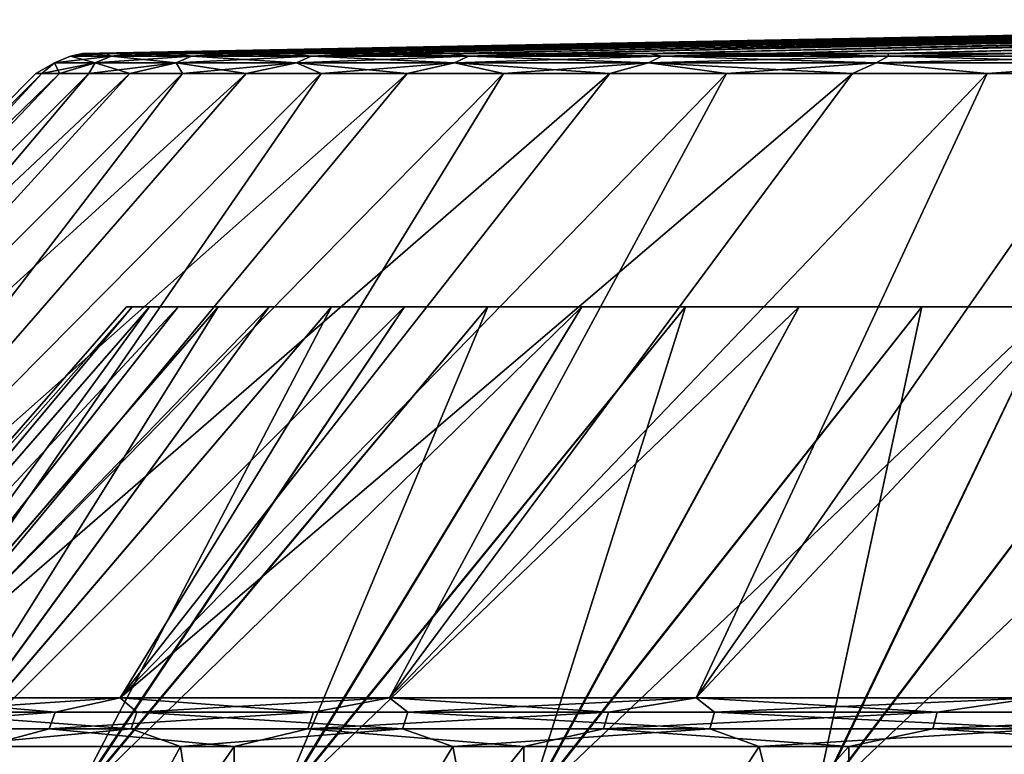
# Model space of a CAD drawing. Header units: millimetres. Extents: x -139 to 106, y -8 to 139.
# Tile 222 of 256: x -36.31 to -32.01, y 136.1 to 139.31. Entities that reach past the tile are written whole.
import ezdxf

# ---------------------------------------------------------------- set-up
doc = ezdxf.new("R2010")
doc.units = ezdxf.units.MM
doc.header["$LTSCALE"] = 53.842063
for name, color, linetype in [('304', 7, 'CONTINUOUS'), ('305', 7, 'CONTINUOUS'), ('306', 7, 'CONTINUOUS'), ('309', 7, 'CONTINUOUS'), ('310', 7, 'CONTINUOUS'), ('322', 7, 'CONTINUOUS'), ('324', 7, 'CONTINUOUS'), ('443', 7, 'CONTINUOUS')]:
    doc.layers.add(name, color=color, linetype=linetype)

msp = doc.modelspace()

# ---------------------------------------------------------------- linework, layer by layer
at = {"layer": '304', "color": 8, "linetype": 'CONTINUOUS'}
for points in [[(-35.3699, 134.5629, -10.9234), (-36.4667, 134.5629, -9.3057), (-35.3699, 136.1386, -10.9234), (-35.3699, 134.5629, -10.9234)], [(-35.3699, 136.1386, -10.9234), (-36.4667, 134.5629, -9.3057), (-36.4667, 136.1386, -9.3057), (-35.3699, 136.1386, -10.9234)], [(-34.1047, 134.5629, -12.413), (-35.3699, 134.5629, -10.9234), (-34.1047, 136.1386, -12.413), (-34.1047, 134.5629, -12.413)], [(-34.1047, 136.1386, -12.413), (-35.3699, 134.5629, -10.9234), (-35.3699, 136.1386, -10.9234), (-34.1047, 136.1386, -12.413)], [(-32.6858, 134.5629, -13.757), (-34.1047, 134.5629, -12.413), (-32.6858, 136.1386, -13.757), (-32.6858, 134.5629, -13.757)], [(-32.6858, 136.1386, -13.757), (-34.1047, 134.5629, -12.413), (-34.1047, 136.1386, -12.413), (-32.6858, 136.1386, -13.757)], [(-31.1299, 134.5629, -14.9398), (-32.6858, 134.5629, -13.757), (-31.1299, 136.1386, -14.9398), (-31.1299, 134.5629, -14.9398)], [(-31.1299, 136.1386, -14.9398), (-32.6858, 134.5629, -13.757), (-32.6858, 136.1386, -13.757), (-31.1299, 136.1386, -14.9398)]]:
    msp.add_3dface(points, dxfattribs=at)
at = {"layer": '305', "color": 8, "linetype": 'CONTINUOUS'}
for points in [[(-36.6322, 136.1386, 9.025), (-36.4667, 134.5629, 9.3058), (-35.6032, 136.1386, 10.6095), (-36.6322, 136.1386, 9.025)], [(-36.4667, 134.5629, 9.3058), (-35.3699, 134.5629, 10.9234), (-35.6032, 136.1386, 10.6095), (-36.4667, 134.5629, 9.3058)], [(-35.6032, 136.1386, 10.6095), (-35.3699, 134.5629, 10.9234), (-34.4142, 136.1386, 12.0778), (-35.6032, 136.1386, 10.6095)], [(-35.3699, 134.5629, 10.9234), (-34.1047, 134.5629, 12.413), (-34.4142, 136.1386, 12.0778), (-35.3699, 134.5629, 10.9234)], [(-34.4142, 136.1386, 12.0778), (-34.1047, 134.5629, 12.413), (-33.0782, 136.1386, 13.4138), (-34.4142, 136.1386, 12.0778)], [(-34.1047, 134.5629, 12.413), (-32.6858, 134.5629, 13.757), (-33.0782, 136.1386, 13.4138), (-34.1047, 134.5629, 12.413)], [(-33.0782, 136.1386, 13.4138), (-32.6858, 134.5629, 13.757), (-31.61, 136.1386, 14.6028), (-33.0782, 136.1386, 13.4138)], [(-32.6858, 134.5629, 13.757), (-31.1299, 134.5629, 14.9398), (-31.61, 136.1386, 14.6028), (-32.6858, 134.5629, 13.757)]]:
    msp.add_3dface(points, dxfattribs=at)
at = {"layer": '306', "color": 8, "linetype": 'CONTINUOUS'}
for points in [[(-37.1052, 136.2887, -8.0615), (-36.8702, 136.3508, -8.4136), (-36.1512, 136.2887, -9.7368), (-37.1052, 136.2887, -8.0615)], [(-36.8702, 136.3508, -8.4136), (-35.8675, 136.3508, -10.0801), (-36.1512, 136.2887, -9.7368), (-36.8702, 136.3508, -8.4136)], [(-35.8675, 136.3508, 10.0801), (-36.8702, 136.3508, 8.4136), (-36.8072, 136.2887, 8.6312), (-35.8675, 136.3508, 10.0801)], [(-35.794, 136.2887, 10.2714), (-35.8675, 136.3508, 10.0801), (-36.8072, 136.2887, 8.6312), (-35.794, 136.2887, 10.2714)], [(-36.1512, 136.2887, -9.7368), (-35.8675, 136.3508, -10.0801), (-35.0236, 136.2887, -11.3006), (-36.1512, 136.2887, -9.7368)], [(-35.8675, 136.3508, -10.0801), (-34.6905, 136.3508, -11.6284), (-35.0236, 136.2887, -11.3006), (-35.8675, 136.3508, -10.0801)], [(-34.6905, 136.3508, 11.6284), (-35.8675, 136.3508, 10.0801), (-35.794, 136.2887, 10.2714), (-34.6905, 136.3508, 11.6284)], [(-34.6113, 136.2887, 11.7939), (-34.6905, 136.3508, 11.6284), (-35.794, 136.2887, 10.2714), (-34.6113, 136.2887, 11.7939)], [(-35.0236, 136.2887, -11.3006), (-34.6905, 136.3508, -11.6284), (-33.7353, 136.2887, -12.7348), (-35.0236, 136.2887, -11.3006)], [(-34.6905, 136.3508, -11.6284), (-33.353, 136.3508, -13.0404), (-33.7353, 136.2887, -12.7348), (-34.6905, 136.3508, -11.6284)], [(-33.353, 136.3508, 13.0404), (-34.6905, 136.3508, 11.6284), (-34.6113, 136.2887, 11.7939), (-33.353, 136.3508, 13.0404)], [(-33.2726, 136.2887, 13.1813), (-33.353, 136.3508, 13.0404), (-34.6113, 136.2887, 11.7939), (-33.2726, 136.2887, 13.1813)], [(-33.7353, 136.2887, -12.7348), (-33.353, 136.3508, -13.0404), (-32.301, 136.2887, -14.0232), (-33.7353, 136.2887, -12.7348)], [(-33.353, 136.3508, -13.0404), (-31.8707, 136.3508, -14.2995), (-32.301, 136.2887, -14.0232), (-33.353, 136.3508, -13.0404)], [(-31.8707, 136.3508, 14.2995), (-33.353, 136.3508, 13.0404), (-33.2726, 136.2887, 13.1813), (-31.8707, 136.3508, 14.2995)], [(-31.7933, 136.2887, 14.4176), (-31.8707, 136.3508, 14.2995), (-33.2726, 136.2887, 13.1813), (-31.7933, 136.2887, 14.4176)], [(-32.301, 136.2887, -14.0232), (-31.8707, 136.3508, -14.2995), (-30.7373, 136.2887, -15.1508), (-32.301, 136.2887, -14.0232)], [(-36.1765, 136.2163, -9.753), (-37.1321, 136.2163, -8.0749), (-36.1512, 136.2887, -9.7368), (-36.1765, 136.2163, -9.753)], [(-37.1321, 136.2163, -8.0749), (-37.1052, 136.2887, -8.0615), (-36.1512, 136.2887, -9.7368), (-37.1321, 136.2163, -8.0749)], [(-36.8336, 136.2163, 8.6455), (-35.8187, 136.2163, 10.2885), (-36.8072, 136.2887, 8.6312), (-36.8336, 136.2163, 8.6455)], [(-35.8187, 136.2163, 10.2885), (-35.794, 136.2887, 10.2714), (-36.8072, 136.2887, 8.6312), (-35.8187, 136.2163, 10.2885)], [(-35.047, 136.2163, -11.3194), (-36.1765, 136.2163, -9.753), (-35.0236, 136.2887, -11.3006), (-35.047, 136.2163, -11.3194)], [(-36.1765, 136.2163, -9.753), (-36.1512, 136.2887, -9.7368), (-35.0236, 136.2887, -11.3006), (-36.1765, 136.2163, -9.753)], [(-35.8187, 136.2163, 10.2885), (-34.634, 136.2163, 11.8135), (-35.794, 136.2887, 10.2714), (-35.8187, 136.2163, 10.2885)], [(-34.634, 136.2163, 11.8135), (-34.6113, 136.2887, 11.7939), (-35.794, 136.2887, 10.2714), (-34.634, 136.2163, 11.8135)], [(-33.7565, 136.2163, -12.756), (-35.047, 136.2163, -11.3194), (-33.7353, 136.2887, -12.7348), (-33.7565, 136.2163, -12.756)], [(-35.047, 136.2163, -11.3194), (-35.0236, 136.2887, -11.3006), (-33.7353, 136.2887, -12.7348), (-35.047, 136.2163, -11.3194)], [(-34.634, 136.2163, 11.8135), (-33.2931, 136.2163, 13.2032), (-34.6113, 136.2887, 11.7939), (-34.634, 136.2163, 11.8135)], [(-33.2931, 136.2163, 13.2032), (-33.2726, 136.2887, 13.1813), (-34.6113, 136.2887, 11.7939), (-33.2931, 136.2163, 13.2032)], [(-32.3198, 136.2163, -14.0465), (-33.7565, 136.2163, -12.756), (-32.301, 136.2887, -14.0232), (-32.3198, 136.2163, -14.0465)], [(-33.7565, 136.2163, -12.756), (-33.7353, 136.2887, -12.7348), (-32.301, 136.2887, -14.0232), (-33.7565, 136.2163, -12.756)], [(-33.2931, 136.2163, 13.2032), (-31.8113, 136.2163, 14.4416), (-33.2726, 136.2887, 13.1813), (-33.2931, 136.2163, 13.2032)], [(-31.8113, 136.2163, 14.4416), (-31.7933, 136.2887, 14.4176), (-33.2726, 136.2887, 13.1813), (-31.8113, 136.2163, 14.4416)], [(-30.7535, 136.2163, -15.176), (-32.3198, 136.2163, -14.0465), (-30.7373, 136.2887, -15.1508), (-30.7535, 136.2163, -15.176)], [(-32.3198, 136.2163, -14.0465), (-32.301, 136.2887, -14.0232), (-30.7373, 136.2887, -15.1508), (-32.3198, 136.2163, -14.0465)], [(-36.1765, 136.2163, -9.753), (-36.4667, 136.1386, -9.3057), (-37.1321, 136.2163, -8.0749), (-36.1765, 136.2163, -9.753)], [(-36.8336, 136.2163, 8.6455), (-36.6322, 136.1386, 9.025), (-35.8187, 136.2163, 10.2885), (-36.8336, 136.2163, 8.6455)], [(-36.6322, 136.1386, 9.025), (-35.6032, 136.1386, 10.6095), (-35.8187, 136.2163, 10.2885), (-36.6322, 136.1386, 9.025)], [(-35.3699, 136.1386, -10.9234), (-36.4667, 136.1386, -9.3057), (-36.1765, 136.2163, -9.753), (-35.3699, 136.1386, -10.9234)], [(-35.047, 136.2163, -11.3194), (-35.3699, 136.1386, -10.9234), (-36.1765, 136.2163, -9.753), (-35.047, 136.2163, -11.3194)], [(-35.8187, 136.2163, 10.2885), (-35.6032, 136.1386, 10.6095), (-34.634, 136.2163, 11.8135), (-35.8187, 136.2163, 10.2885)], [(-35.6032, 136.1386, 10.6095), (-34.4142, 136.1386, 12.0778), (-34.634, 136.2163, 11.8135), (-35.6032, 136.1386, 10.6095)], [(-34.1047, 136.1386, -12.413), (-35.3699, 136.1386, -10.9234), (-35.047, 136.2163, -11.3194), (-34.1047, 136.1386, -12.413)], [(-33.7565, 136.2163, -12.756), (-34.1047, 136.1386, -12.413), (-35.047, 136.2163, -11.3194), (-33.7565, 136.2163, -12.756)], [(-34.634, 136.2163, 11.8135), (-34.4142, 136.1386, 12.0778), (-33.2931, 136.2163, 13.2032), (-34.634, 136.2163, 11.8135)], [(-34.4142, 136.1386, 12.0778), (-33.0782, 136.1386, 13.4138), (-33.2931, 136.2163, 13.2032), (-34.4142, 136.1386, 12.0778)], [(-32.6858, 136.1386, -13.757), (-34.1047, 136.1386, -12.413), (-33.7565, 136.2163, -12.756), (-32.6858, 136.1386, -13.757)], [(-32.3198, 136.2163, -14.0465), (-32.6858, 136.1386, -13.757), (-33.7565, 136.2163, -12.756), (-32.3198, 136.2163, -14.0465)], [(-33.2931, 136.2163, 13.2032), (-33.0782, 136.1386, 13.4138), (-31.8113, 136.2163, 14.4416), (-33.2931, 136.2163, 13.2032)], [(-33.0782, 136.1386, 13.4138), (-31.61, 136.1386, 14.6028), (-31.8113, 136.2163, 14.4416), (-33.0782, 136.1386, 13.4138)], [(-31.1299, 136.1386, -14.9398), (-32.6858, 136.1386, -13.757), (-32.3198, 136.2163, -14.0465), (-31.1299, 136.1386, -14.9398)], [(-30.7535, 136.2163, -15.176), (-31.1299, 136.1386, -14.9398), (-32.3198, 136.2163, -14.0465), (-30.7535, 136.2163, -15.176)]]:
    msp.add_3dface(points, dxfattribs=at)
at = {"layer": '309', "color": 8, "linetype": 'CONTINUOUS'}
for points in [[(-38.726, 136.3508, -2.9059), (-38.9362, 136.3508, -0.9725), (-36.1321, 139.0783, -1.7686), (-38.726, 136.3508, -2.9059)], [(-38.9362, 136.3508, -0.9725), (-38.9362, 136.3508, 0.9725), (-36.2351, 139.0783, 0), (-38.9362, 136.3508, -0.9725)], [(-36.1321, 139.0783, -1.7686), (-38.9362, 136.3508, -0.9725), (-36.2093, 139.0783, -0.8858), (-36.1321, 139.0783, -1.7686)], [(-36.2093, 139.0783, -0.8858), (-38.9362, 136.3508, -0.9725), (-36.2351, 139.0783, 0), (-36.2093, 139.0783, -0.8858)], [(-38.9362, 136.3508, 0.9725), (-38.726, 136.3508, 2.9059), (-36.2093, 139.0783, 0.8858), (-38.9362, 136.3508, 0.9725)], [(-36.2351, 139.0783, 0), (-38.9362, 136.3508, 0.9725), (-36.2093, 139.0783, 0.8858), (-36.2351, 139.0783, 0)], [(-38.3079, 136.3508, -4.8054), (-38.726, 136.3508, -2.9059), (-35.8244, 139.0783, -3.5133), (-38.3079, 136.3508, -4.8054)], [(-35.8244, 139.0783, -3.5133), (-38.726, 136.3508, -2.9059), (-36.0036, 139.0783, -2.6455), (-35.8244, 139.0783, -3.5133)], [(-36.0036, 139.0783, -2.6455), (-38.726, 136.3508, -2.9059), (-36.1321, 139.0783, -1.7686), (-36.0036, 139.0783, -2.6455)], [(-38.726, 136.3508, 2.9059), (-38.3079, 136.3508, 4.8054), (-36.0036, 139.0783, 2.6455), (-38.726, 136.3508, 2.9059)], [(-36.2093, 139.0783, 0.8858), (-38.726, 136.3508, 2.9059), (-36.1321, 139.0783, 1.7686), (-36.2093, 139.0783, 0.8858)], [(-36.1321, 139.0783, 1.7686), (-38.726, 136.3508, 2.9059), (-36.0036, 139.0783, 2.6455), (-36.1321, 139.0783, 1.7686)], [(-37.6868, 136.3508, -6.6485), (-38.3079, 136.3508, -4.8054), (-35.3163, 139.0783, -5.2105), (-37.6868, 136.3508, -6.6485)], [(-35.3163, 139.0783, -5.2105), (-38.3079, 136.3508, -4.8054), (-35.5951, 139.0783, -4.3693), (-35.3163, 139.0783, -5.2105)], [(-35.5951, 139.0783, -4.3693), (-38.3079, 136.3508, -4.8054), (-35.8244, 139.0783, -3.5133), (-35.5951, 139.0783, -4.3693)], [(-38.3079, 136.3508, 4.8054), (-37.6868, 136.3508, 6.6485), (-35.595, 139.0783, 4.3693), (-38.3079, 136.3508, 4.8054)], [(-36.0036, 139.0783, 2.6455), (-38.3079, 136.3508, 4.8054), (-35.8244, 139.0783, 3.5134), (-36.0036, 139.0783, 2.6455)], [(-35.8244, 139.0783, 3.5134), (-38.3079, 136.3508, 4.8054), (-35.595, 139.0783, 4.3693), (-35.8244, 139.0783, 3.5134)], [(-36.8702, 136.3508, -8.4136), (-37.6868, 136.3508, -6.6485), (-34.6146, 139.0783, -6.8373), (-36.8702, 136.3508, -8.4136)], [(-34.6146, 139.0783, -6.8373), (-37.6868, 136.3508, -6.6485), (-34.9891, 139.0783, -6.0341), (-34.6146, 139.0783, -6.8373)], [(-34.9891, 139.0783, -6.0341), (-37.6868, 136.3508, -6.6485), (-35.3163, 139.0783, -5.2105), (-34.9891, 139.0783, -6.0341)], [(-37.6868, 136.3508, 6.6485), (-36.8702, 136.3508, 8.4136), (-34.9891, 139.0783, 6.0341), (-37.6868, 136.3508, 6.6485)], [(-35.595, 139.0783, 4.3693), (-37.6868, 136.3508, 6.6485), (-35.3163, 139.0783, 5.2106), (-35.595, 139.0783, 4.3693)], [(-35.3163, 139.0783, 5.2106), (-37.6868, 136.3508, 6.6485), (-34.9891, 139.0783, 6.0341), (-35.3163, 139.0783, 5.2106)], [(-35.8675, 136.3508, -10.0801), (-36.8702, 136.3508, -8.4136), (-33.7288, 139.0783, -8.3715), (-35.8675, 136.3508, -10.0801)], [(-33.7288, 139.0783, -8.3715), (-36.8702, 136.3508, -8.4136), (-34.194, 139.0783, -7.6173), (-33.7288, 139.0783, -8.3715)], [(-34.194, 139.0783, -7.6173), (-36.8702, 136.3508, -8.4136), (-34.6146, 139.0783, -6.8373), (-34.194, 139.0783, -7.6173)], [(-36.8702, 136.3508, 8.4136), (-35.8675, 136.3508, 10.0801), (-34.194, 139.0783, 7.6173), (-36.8702, 136.3508, 8.4136)], [(-34.9891, 139.0783, 6.0341), (-36.8702, 136.3508, 8.4136), (-34.6146, 139.0783, 6.8373), (-34.9891, 139.0783, 6.0341)], [(-34.6146, 139.0783, 6.8373), (-36.8702, 136.3508, 8.4136), (-34.194, 139.0783, 7.6173), (-34.6146, 139.0783, 6.8373)], [(-34.6905, 136.3508, -11.6284), (-35.8675, 136.3508, -10.0801), (-32.6708, 139.0783, -9.7926), (-34.6905, 136.3508, -11.6284)], [(-32.6708, 139.0783, -9.7926), (-35.8675, 136.3508, -10.0801), (-33.2205, 139.0783, -9.0975), (-32.6708, 139.0783, -9.7926)], [(-33.2205, 139.0783, -9.0975), (-35.8675, 136.3508, -10.0801), (-33.7288, 139.0783, -8.3715), (-33.2205, 139.0783, -9.0975)], [(-35.8675, 136.3508, 10.0801), (-34.6905, 136.3508, 11.6284), (-33.2205, 139.0783, 9.0975), (-35.8675, 136.3508, 10.0801)], [(-34.194, 139.0783, 7.6173), (-35.8675, 136.3508, 10.0801), (-33.7288, 139.0783, 8.3716), (-34.194, 139.0783, 7.6173)], [(-33.7288, 139.0783, 8.3716), (-35.8675, 136.3508, 10.0801), (-33.2205, 139.0783, 9.0975), (-33.7288, 139.0783, 8.3716)], [(-33.353, 136.3508, -13.0404), (-34.6905, 136.3508, -11.6284), (-32.0817, 139.0783, -10.4546), (-33.353, 136.3508, -13.0404)], [(-32.0817, 139.0783, -10.4546), (-34.6905, 136.3508, -11.6284), (-32.6708, 139.0783, -9.7926), (-32.0817, 139.0783, -10.4546)], [(-34.6905, 136.3508, 11.6284), (-33.353, 136.3508, 13.0404), (-32.0817, 139.0783, 10.4546), (-34.6905, 136.3508, 11.6284)], [(-33.2205, 139.0783, 9.0975), (-34.6905, 136.3508, 11.6284), (-32.6708, 139.0783, 9.7926), (-33.2205, 139.0783, 9.0975)], [(-32.6708, 139.0783, 9.7926), (-34.6905, 136.3508, 11.6284), (-32.0817, 139.0783, 10.4546), (-32.6708, 139.0783, 9.7926)], [(-31.8707, 136.3508, -14.2995), (-33.353, 136.3508, -13.0404), (-30.7931, 139.0783, -11.6704), (-31.8707, 136.3508, -14.2995)], [(-30.7931, 139.0783, -11.6704), (-33.353, 136.3508, -13.0404), (-31.4551, 139.0783, -11.0813), (-30.7931, 139.0783, -11.6704)], [(-31.4551, 139.0783, -11.0813), (-33.353, 136.3508, -13.0404), (-32.0817, 139.0783, -10.4546), (-31.4551, 139.0783, -11.0813)], [(-33.353, 136.3508, 13.0404), (-31.8707, 136.3508, 14.2995), (-31.4551, 139.0783, 11.0813), (-33.353, 136.3508, 13.0404)], [(-32.0817, 139.0783, 10.4546), (-33.353, 136.3508, 13.0404), (-31.4551, 139.0783, 11.0813), (-32.0817, 139.0783, 10.4546)]]:
    msp.add_3dface(points, dxfattribs=at)
at = {"layer": '310', "color": 8, "linetype": 'CONTINUOUS'}
for points in [[(-35.9754, 139.1246, -2.455), (-36.153, 139.1246, -0.8215), (-35.9066, 139.1545, -2.4437), (-35.9754, 139.1246, -2.455)], [(-36.153, 139.1246, -0.8215), (-36.153, 139.1246, 0.8215), (-36.0835, 139.1545, -0.8178), (-36.153, 139.1246, -0.8215)], [(-36.153, 139.1246, -0.8215), (-36.0835, 139.1545, -0.8178), (-35.9066, 139.1545, -2.4437), (-36.153, 139.1246, -0.8215)], [(-36.153, 139.1246, 0.8215), (-35.9754, 139.1246, 2.455), (-36.0835, 139.1545, 0.8178), (-36.153, 139.1246, 0.8215)], [(-36.153, 139.1246, 0.8215), (-36.0835, 139.1545, 0.8178), (-36.0835, 139.1545, -0.8178), (-36.153, 139.1246, 0.8215)], [(-36.0054, 139.166, -0.8739), (-35.9292, 139.166, -1.7449), (-36.0835, 139.1545, -0.8178), (-36.0054, 139.166, -0.8739)], [(-36.0835, 139.1545, -0.8178), (-35.9292, 139.166, -1.7449), (-35.9066, 139.1545, -2.4437), (-36.0835, 139.1545, -0.8178)], [(-36.0308, 139.166, 0), (-36.0054, 139.166, -0.8739), (-36.0835, 139.1545, -0.8178), (-36.0308, 139.166, 0)], [(-36.0054, 139.166, 0.8739), (-36.0308, 139.166, 0), (-36.0835, 139.1545, 0.8178), (-36.0054, 139.166, 0.8739)], [(-36.0835, 139.1545, 0.8178), (-36.0308, 139.166, 0), (-36.0835, 139.1545, -0.8178), (-36.0835, 139.1545, 0.8178)], [(-35.9066, 139.1545, 2.4437), (-36.0054, 139.166, 0.8739), (-36.0835, 139.1545, 0.8178), (-35.9066, 139.1545, 2.4437)], [(-35.9754, 139.1246, 2.455), (-35.9066, 139.1545, 2.4437), (-36.0835, 139.1545, 0.8178), (-35.9754, 139.1246, 2.455)], [(-35.9292, 139.166, 1.7449), (-36.0054, 139.166, 0.8739), (-35.9066, 139.1545, 2.4437), (-35.9292, 139.166, 1.7449)], [(-35.6221, 139.1246, -4.0597), (-35.9754, 139.1246, -2.455), (-35.555, 139.1545, -4.0411), (-35.6221, 139.1246, -4.0597)], [(-35.9754, 139.1246, -2.455), (-35.9066, 139.1545, -2.4437), (-35.555, 139.1545, -4.0411), (-35.9754, 139.1246, -2.455)], [(-35.9754, 139.1246, 2.455), (-35.6221, 139.1246, 4.0597), (-35.9066, 139.1545, 2.4437), (-35.9754, 139.1246, 2.455)], [(-35.9292, 139.166, -1.7449), (-35.8024, 139.166, -2.61), (-35.9066, 139.1545, -2.4437), (-35.9292, 139.166, -1.7449)], [(-35.8024, 139.166, 2.61), (-35.9292, 139.166, 1.7449), (-35.9066, 139.1545, 2.4437), (-35.8024, 139.166, 2.61)], [(-35.8024, 139.166, -2.61), (-35.6256, 139.166, -3.4662), (-35.9066, 139.1545, -2.4437), (-35.8024, 139.166, -2.61)], [(-35.9066, 139.1545, -2.4437), (-35.6256, 139.166, -3.4662), (-35.555, 139.1545, -4.0411), (-35.9066, 139.1545, -2.4437)], [(-35.555, 139.1545, 4.0411), (-35.8024, 139.166, 2.61), (-35.9066, 139.1545, 2.4437), (-35.555, 139.1545, 4.0411)], [(-35.6221, 139.1246, 4.0597), (-35.555, 139.1545, 4.0411), (-35.9066, 139.1545, 2.4437), (-35.6221, 139.1246, 4.0597)], [(-35.6256, 139.166, 3.4662), (-35.8024, 139.166, 2.61), (-35.555, 139.1545, 4.0411), (-35.6256, 139.166, 3.4662)], [(-35.6256, 139.166, -3.4662), (-35.3994, 139.166, -4.3108), (-35.555, 139.1545, -4.0411), (-35.6256, 139.166, -3.4662)], [(-35.3994, 139.166, 4.3108), (-35.6256, 139.166, 3.4662), (-35.555, 139.1545, 4.0411), (-35.3994, 139.166, 4.3108)], [(-35.0975, 139.1246, -5.6168), (-35.6221, 139.1246, -4.0597), (-35.0328, 139.1545, -5.591), (-35.0975, 139.1246, -5.6168)], [(-35.6221, 139.1246, -4.0597), (-35.555, 139.1545, -4.0411), (-35.0328, 139.1545, -5.591), (-35.6221, 139.1246, -4.0597)], [(-35.6221, 139.1246, 4.0597), (-35.0975, 139.1246, 5.6168), (-35.555, 139.1545, 4.0411), (-35.6221, 139.1246, 4.0597)], [(-35.3994, 139.166, -4.3108), (-35.1243, 139.166, -5.1407), (-35.555, 139.1545, -4.0411), (-35.3994, 139.166, -4.3108)], [(-35.555, 139.1545, -4.0411), (-35.1243, 139.166, -5.1407), (-35.0328, 139.1545, -5.591), (-35.555, 139.1545, -4.0411)], [(-35.0328, 139.1545, 5.591), (-35.3994, 139.166, 4.3108), (-35.555, 139.1545, 4.0411), (-35.0328, 139.1545, 5.591)], [(-35.0975, 139.1246, 5.6168), (-35.0328, 139.1545, 5.591), (-35.555, 139.1545, 4.0411), (-35.0975, 139.1246, 5.6168)], [(-35.1243, 139.166, 5.1407), (-35.3994, 139.166, 4.3108), (-35.0328, 139.1545, 5.591), (-35.1243, 139.166, 5.1407)], [(-35.1243, 139.166, -5.1407), (-34.8015, 139.166, -5.9532), (-35.0328, 139.1545, -5.591), (-35.1243, 139.166, -5.1407)], [(-34.8015, 139.166, 5.9532), (-35.1243, 139.166, 5.1407), (-35.0328, 139.1545, 5.591), (-34.8015, 139.166, 5.9532)], [(-34.4076, 139.1246, -7.108), (-35.0975, 139.1246, -5.6168), (-34.3461, 139.1545, -7.0754), (-34.4076, 139.1246, -7.108)], [(-35.0975, 139.1246, -5.6168), (-35.0328, 139.1545, -5.591), (-34.3461, 139.1545, -7.0754), (-35.0975, 139.1246, -5.6168)], [(-35.0975, 139.1246, 5.6168), (-34.4076, 139.1246, 7.108), (-35.0328, 139.1545, 5.591), (-35.0975, 139.1246, 5.6168)], [(-34.8015, 139.166, -5.9532), (-34.4321, 139.166, -6.7456), (-35.0328, 139.1545, -5.591), (-34.8015, 139.166, -5.9532)], [(-35.0328, 139.1545, -5.591), (-34.4321, 139.166, -6.7456), (-34.3461, 139.1545, -7.0754), (-35.0328, 139.1545, -5.591)], [(-34.3461, 139.1545, 7.0754), (-34.8015, 139.166, 5.9532), (-35.0328, 139.1545, 5.591), (-34.3461, 139.1545, 7.0754)], [(-34.4076, 139.1246, 7.108), (-34.3461, 139.1545, 7.0754), (-35.0328, 139.1545, 5.591), (-34.4076, 139.1246, 7.108)], [(-34.4321, 139.166, 6.7456), (-34.8015, 139.166, 5.9532), (-34.3461, 139.1545, 7.0754), (-34.4321, 139.166, 6.7456)], [(-34.4321, 139.166, -6.7456), (-34.0171, 139.166, -7.5152), (-34.3461, 139.1545, -7.0754), (-34.4321, 139.166, -6.7456)], [(-34.0171, 139.166, 7.5152), (-34.4321, 139.166, 6.7456), (-34.3461, 139.1545, 7.0754), (-34.0171, 139.166, 7.5152)], [(-33.5605, 139.1246, -8.5159), (-34.4076, 139.1246, -7.108), (-33.5028, 139.1545, -8.4768), (-33.5605, 139.1246, -8.5159)], [(-34.4076, 139.1246, -7.108), (-34.3461, 139.1545, -7.0754), (-33.5028, 139.1545, -8.4768), (-34.4076, 139.1246, -7.108)], [(-34.4076, 139.1246, 7.108), (-33.5605, 139.1246, 8.5159), (-34.3461, 139.1545, 7.0754), (-34.4076, 139.1246, 7.108)], [(-34.0171, 139.166, -7.5152), (-33.5581, 139.166, -8.2593), (-34.3461, 139.1545, -7.0754), (-34.0171, 139.166, -7.5152)], [(-34.3461, 139.1545, -7.0754), (-33.5581, 139.166, -8.2593), (-33.5028, 139.1545, -8.4768), (-34.3461, 139.1545, -7.0754)], [(-33.5028, 139.1545, 8.4768), (-34.0171, 139.166, 7.5152), (-34.3461, 139.1545, 7.0754), (-33.5028, 139.1545, 8.4768)], [(-33.5605, 139.1246, 8.5159), (-33.5028, 139.1545, 8.4768), (-34.3461, 139.1545, 7.0754), (-33.5605, 139.1246, 8.5159)], [(-33.5581, 139.166, 8.2593), (-34.0171, 139.166, 7.5152), (-33.5028, 139.1545, 8.4768), (-33.5581, 139.166, 8.2593)], [(-32.5661, 139.1246, -9.824), (-33.5605, 139.1246, -8.5159), (-32.513, 139.1545, -9.7789), (-32.5661, 139.1246, -9.824)], [(-33.5605, 139.1246, -8.5159), (-33.5028, 139.1545, -8.4768), (-32.513, 139.1545, -9.7789), (-33.5605, 139.1246, -8.5159)], [(-33.5605, 139.1246, 8.5159), (-32.5661, 139.1246, 9.824), (-33.5028, 139.1545, 8.4768), (-33.5605, 139.1246, 8.5159)], [(-33.5581, 139.166, -8.2593), (-33.0566, 139.166, -8.9755), (-33.5028, 139.1545, -8.4768), (-33.5581, 139.166, -8.2593)], [(-33.0566, 139.166, 8.9755), (-33.5581, 139.166, 8.2593), (-33.5028, 139.1545, 8.4768), (-33.0566, 139.166, 8.9755)], [(-33.0566, 139.166, -8.9755), (-32.5144, 139.166, -9.6613), (-33.5028, 139.1545, -8.4768), (-33.0566, 139.166, -8.9755)], [(-33.5028, 139.1545, -8.4768), (-32.5144, 139.166, -9.6613), (-32.513, 139.1545, -9.7789), (-33.5028, 139.1545, -8.4768)], [(-32.513, 139.1545, 9.7789), (-33.0566, 139.166, 8.9755), (-33.5028, 139.1545, 8.4768), (-32.513, 139.1545, 9.7789)], [(-32.5661, 139.1246, 9.824), (-32.513, 139.1545, 9.7789), (-33.5028, 139.1545, 8.4768), (-32.5661, 139.1246, 9.824)], [(-32.5144, 139.166, 9.6613), (-33.0566, 139.166, 8.9755), (-32.513, 139.1545, 9.7789), (-32.5144, 139.166, 9.6613)], [(-31.4362, 139.1246, -11.0168), (-32.5661, 139.1246, -9.824), (-31.3883, 139.1545, -10.9663), (-31.4362, 139.1246, -11.0168)], [(-32.5661, 139.1246, -9.824), (-32.513, 139.1545, -9.7789), (-31.3883, 139.1545, -10.9663), (-32.5661, 139.1246, -9.824)], [(-32.5661, 139.1246, 9.824), (-31.4362, 139.1246, 11.0168), (-32.513, 139.1545, 9.7789), (-32.5661, 139.1246, 9.824)], [(-32.5144, 139.166, -9.6613), (-31.9331, 139.166, -10.3144), (-32.513, 139.1545, -9.7789), (-32.5144, 139.166, -9.6613)], [(-31.9331, 139.166, 10.3144), (-32.5144, 139.166, 9.6613), (-32.513, 139.1545, 9.7789), (-31.9331, 139.166, 10.3144)], [(-32.513, 139.1545, -9.7789), (-31.9331, 139.166, -10.3144), (-31.3883, 139.1545, -10.9663), (-32.513, 139.1545, -9.7789)], [(-31.3883, 139.1545, 10.9663), (-31.9331, 139.166, 10.3144), (-32.513, 139.1545, 9.7789), (-31.3883, 139.1545, 10.9663)], [(-31.4362, 139.1246, 11.0168), (-31.3883, 139.1545, 10.9663), (-32.513, 139.1545, 9.7789), (-31.4362, 139.1246, 11.0168)], [(-36.2093, 139.0783, -0.8858), (-36.2351, 139.0783, 0), (-36.153, 139.1246, -0.8215), (-36.2093, 139.0783, -0.8858)], [(-36.2351, 139.0783, 0), (-36.2093, 139.0783, 0.8858), (-36.153, 139.1246, 0.8215), (-36.2351, 139.0783, 0)], [(-36.153, 139.1246, -0.8215), (-36.2351, 139.0783, 0), (-36.153, 139.1246, 0.8215), (-36.153, 139.1246, -0.8215)], [(-36.1321, 139.0783, -1.7686), (-36.2093, 139.0783, -0.8858), (-35.9754, 139.1246, -2.455), (-36.1321, 139.0783, -1.7686)], [(-35.9754, 139.1246, -2.455), (-36.2093, 139.0783, -0.8858), (-36.153, 139.1246, -0.8215), (-35.9754, 139.1246, -2.455)], [(-36.2093, 139.0783, 0.8858), (-36.1321, 139.0783, 1.7686), (-36.153, 139.1246, 0.8215), (-36.2093, 139.0783, 0.8858)], [(-36.153, 139.1246, 0.8215), (-36.1321, 139.0783, 1.7686), (-35.9754, 139.1246, 2.455), (-36.153, 139.1246, 0.8215)], [(-36.0036, 139.0783, -2.6455), (-36.1321, 139.0783, -1.7686), (-35.9754, 139.1246, -2.455), (-36.0036, 139.0783, -2.6455)], [(-36.1321, 139.0783, 1.7686), (-36.0036, 139.0783, 2.6455), (-35.9754, 139.1246, 2.455), (-36.1321, 139.0783, 1.7686)], [(-35.8244, 139.0783, -3.5133), (-36.0036, 139.0783, -2.6455), (-35.6221, 139.1246, -4.0597), (-35.8244, 139.0783, -3.5133)], [(-35.6221, 139.1246, -4.0597), (-36.0036, 139.0783, -2.6455), (-35.9754, 139.1246, -2.455), (-35.6221, 139.1246, -4.0597)], [(-36.0036, 139.0783, 2.6455), (-35.8244, 139.0783, 3.5134), (-35.9754, 139.1246, 2.455), (-36.0036, 139.0783, 2.6455)], [(-35.9754, 139.1246, 2.455), (-35.8244, 139.0783, 3.5134), (-35.6221, 139.1246, 4.0597), (-35.9754, 139.1246, 2.455)], [(-35.5951, 139.0783, -4.3693), (-35.8244, 139.0783, -3.5133), (-35.6221, 139.1246, -4.0597), (-35.5951, 139.0783, -4.3693)], [(-35.8244, 139.0783, 3.5134), (-35.595, 139.0783, 4.3693), (-35.6221, 139.1246, 4.0597), (-35.8244, 139.0783, 3.5134)], [(-35.0975, 139.1246, -5.6168), (-35.5951, 139.0783, -4.3693), (-35.6221, 139.1246, -4.0597), (-35.0975, 139.1246, -5.6168)], [(-35.595, 139.0783, 4.3693), (-35.3163, 139.0783, 5.2106), (-35.6221, 139.1246, 4.0597), (-35.595, 139.0783, 4.3693)], [(-35.6221, 139.1246, 4.0597), (-35.3163, 139.0783, 5.2106), (-35.0975, 139.1246, 5.6168), (-35.6221, 139.1246, 4.0597)], [(-35.3163, 139.0783, -5.2105), (-35.5951, 139.0783, -4.3693), (-35.0975, 139.1246, -5.6168), (-35.3163, 139.0783, -5.2105)], [(-34.9891, 139.0783, -6.0341), (-35.3163, 139.0783, -5.2105), (-35.0975, 139.1246, -5.6168), (-34.9891, 139.0783, -6.0341)], [(-35.3163, 139.0783, 5.2106), (-34.9891, 139.0783, 6.0341), (-35.0975, 139.1246, 5.6168), (-35.3163, 139.0783, 5.2106)], [(-34.4076, 139.1246, -7.108), (-34.9891, 139.0783, -6.0341), (-35.0975, 139.1246, -5.6168), (-34.4076, 139.1246, -7.108)], [(-34.9891, 139.0783, 6.0341), (-34.6146, 139.0783, 6.8373), (-35.0975, 139.1246, 5.6168), (-34.9891, 139.0783, 6.0341)], [(-35.0975, 139.1246, 5.6168), (-34.6146, 139.0783, 6.8373), (-34.4076, 139.1246, 7.108), (-35.0975, 139.1246, 5.6168)], [(-34.6146, 139.0783, -6.8373), (-34.9891, 139.0783, -6.0341), (-34.4076, 139.1246, -7.108), (-34.6146, 139.0783, -6.8373)], [(-34.194, 139.0783, -7.6173), (-34.6146, 139.0783, -6.8373), (-34.4076, 139.1246, -7.108), (-34.194, 139.0783, -7.6173)], [(-34.6146, 139.0783, 6.8373), (-34.194, 139.0783, 7.6173), (-34.4076, 139.1246, 7.108), (-34.6146, 139.0783, 6.8373)], [(-33.5605, 139.1246, -8.5159), (-34.194, 139.0783, -7.6173), (-34.4076, 139.1246, -7.108), (-33.5605, 139.1246, -8.5159)], [(-34.194, 139.0783, 7.6173), (-33.7288, 139.0783, 8.3716), (-34.4076, 139.1246, 7.108), (-34.194, 139.0783, 7.6173)], [(-34.4076, 139.1246, 7.108), (-33.7288, 139.0783, 8.3716), (-33.5605, 139.1246, 8.5159), (-34.4076, 139.1246, 7.108)], [(-33.7288, 139.0783, -8.3715), (-34.194, 139.0783, -7.6173), (-33.5605, 139.1246, -8.5159), (-33.7288, 139.0783, -8.3715)], [(-33.2205, 139.0783, -9.0975), (-33.7288, 139.0783, -8.3715), (-33.5605, 139.1246, -8.5159), (-33.2205, 139.0783, -9.0975)], [(-33.7288, 139.0783, 8.3716), (-33.2205, 139.0783, 9.0975), (-33.5605, 139.1246, 8.5159), (-33.7288, 139.0783, 8.3716)], [(-32.5661, 139.1246, -9.824), (-33.2205, 139.0783, -9.0975), (-33.5605, 139.1246, -8.5159), (-32.5661, 139.1246, -9.824)], [(-33.2205, 139.0783, 9.0975), (-32.6708, 139.0783, 9.7926), (-33.5605, 139.1246, 8.5159), (-33.2205, 139.0783, 9.0975)], [(-33.5605, 139.1246, 8.5159), (-32.6708, 139.0783, 9.7926), (-32.5661, 139.1246, 9.824), (-33.5605, 139.1246, 8.5159)], [(-32.6708, 139.0783, -9.7926), (-33.2205, 139.0783, -9.0975), (-32.5661, 139.1246, -9.824), (-32.6708, 139.0783, -9.7926)], [(-32.0817, 139.0783, -10.4546), (-32.6708, 139.0783, -9.7926), (-32.5661, 139.1246, -9.824), (-32.0817, 139.0783, -10.4546)], [(-32.6708, 139.0783, 9.7926), (-32.0817, 139.0783, 10.4546), (-32.5661, 139.1246, 9.824), (-32.6708, 139.0783, 9.7926)], [(-31.4362, 139.1246, -11.0168), (-32.0817, 139.0783, -10.4546), (-32.5661, 139.1246, -9.824), (-31.4362, 139.1246, -11.0168)], [(-32.5661, 139.1246, 9.824), (-32.0817, 139.0783, 10.4546), (-31.4362, 139.1246, 11.0168), (-32.5661, 139.1246, 9.824)], [(-31.4551, 139.0783, -11.0813), (-32.0817, 139.0783, -10.4546), (-31.4362, 139.1246, -11.0168), (-31.4551, 139.0783, -11.0813)], [(-32.0817, 139.0783, 10.4546), (-31.4551, 139.0783, 11.0813), (-31.4362, 139.1246, 11.0168), (-32.0817, 139.0783, 10.4546)]]:
    msp.add_3dface(points, dxfattribs=at)
at = {"layer": '322', "color": 8, "linetype": 'CONTINUOUS'}
for points in [[(-35.8399, 138.0593, 0), (-35.8148, 138.0593, 0.8628), (-37.7504, 135.8704, -0.0038), (-35.8399, 138.0593, 0)], [(-37.7504, 135.8704, -0.0038), (-35.8148, 138.0593, 0.8628), (-37.6457, 135.8701, 1.8722), (-37.7504, 135.8704, -0.0038)], [(-35.8148, 138.0593, -0.8628), (-35.8399, 138.0593, 0), (-37.7504, 135.8704, -0.0038), (-35.8148, 138.0593, -0.8628)], [(-37.6444, 135.8706, -1.8796), (-35.8148, 138.0593, -0.8628), (-37.7504, 135.8704, -0.0038), (-37.6444, 135.8706, -1.8796)], [(-35.7395, 138.0593, 1.7229), (-35.6144, 138.0593, 2.5767), (-37.6457, 135.8701, 1.8722), (-35.7395, 138.0593, 1.7229)], [(-37.6457, 135.8701, 1.8722), (-35.6144, 138.0593, 2.5767), (-37.3316, 135.8698, 3.7246), (-37.6457, 135.8701, 1.8722)], [(-35.8148, 138.0593, 0.8628), (-35.7395, 138.0593, 1.7229), (-37.6457, 135.8701, 1.8722), (-35.8148, 138.0593, 0.8628)], [(-35.7395, 138.0593, -1.7229), (-35.8148, 138.0593, -0.8628), (-37.6444, 135.8706, -1.8796), (-35.7395, 138.0593, -1.7229)], [(-37.329, 135.8709, -3.7317), (-35.7395, 138.0593, -1.7229), (-37.6444, 135.8706, -1.8796), (-37.329, 135.8709, -3.7317)], [(-35.4398, 138.0593, 3.4223), (-35.2165, 138.0593, 4.2559), (-37.3316, 135.8698, 3.7246), (-35.4398, 138.0593, 3.4223)], [(-37.3316, 135.8698, 3.7246), (-35.2165, 138.0593, 4.2559), (-36.8119, 135.8696, 5.5301), (-37.3316, 135.8698, 3.7246)], [(-35.6144, 138.0593, 2.5767), (-35.4398, 138.0593, 3.4223), (-37.3316, 135.8698, 3.7246), (-35.6144, 138.0593, 2.5767)], [(-35.6144, 138.0593, -2.5767), (-35.7395, 138.0593, -1.7229), (-37.329, 135.8709, -3.7317), (-35.6144, 138.0593, -2.5767)], [(-35.4398, 138.0593, -3.4223), (-35.6144, 138.0593, -2.5767), (-37.329, 135.8709, -3.7317), (-35.4398, 138.0593, -3.4223)], [(-36.8081, 135.8712, -5.5369), (-35.4398, 138.0593, -3.4223), (-37.329, 135.8709, -3.7317), (-36.8081, 135.8712, -5.5369)], [(-34.945, 138.0593, 5.0753), (-34.6262, 138.0593, 5.8777), (-36.8119, 135.8696, 5.5301), (-34.945, 138.0593, 5.0753)], [(-36.8119, 135.8696, 5.5301), (-34.6262, 138.0593, 5.8777), (-36.0934, 135.8693, 7.2662), (-36.8119, 135.8696, 5.5301)], [(-35.2165, 138.0593, 4.2559), (-34.945, 138.0593, 5.0753), (-36.8119, 135.8696, 5.5301), (-35.2165, 138.0593, 4.2559)], [(-35.2165, 138.0593, -4.2559), (-35.4398, 138.0593, -3.4223), (-36.8081, 135.8712, -5.5369), (-35.2165, 138.0593, -4.2559)], [(-34.945, 138.0593, -5.0753), (-35.2165, 138.0593, -4.2559), (-36.8081, 135.8712, -5.5369), (-34.945, 138.0593, -5.0753)], [(-36.0884, 135.8714, -7.2723), (-34.945, 138.0593, -5.0753), (-36.8081, 135.8712, -5.5369), (-36.0884, 135.8714, -7.2723)], [(-34.2615, 138.0593, 6.6598), (-33.8517, 138.0593, 7.4198), (-36.0934, 135.8693, 7.2662), (-34.2615, 138.0593, 6.6598)], [(-36.0934, 135.8693, 7.2662), (-33.8517, 138.0593, 7.4198), (-35.1849, 135.8691, 8.9108), (-36.0934, 135.8693, 7.2662)], [(-34.6262, 138.0593, 5.8777), (-34.2615, 138.0593, 6.6598), (-36.0934, 135.8693, 7.2662), (-34.6262, 138.0593, 5.8777)], [(-34.6262, 138.0593, -5.8777), (-34.945, 138.0593, -5.0753), (-36.0884, 135.8714, -7.2723), (-34.6262, 138.0593, -5.8777)], [(-34.2615, 138.0593, -6.6598), (-34.6262, 138.0593, -5.8777), (-36.0884, 135.8714, -7.2723), (-34.2615, 138.0593, -6.6598)], [(-35.1788, 135.8716, -8.9162), (-34.2615, 138.0593, -6.6598), (-36.0884, 135.8714, -7.2723), (-35.1788, 135.8716, -8.9162)], [(-33.3986, 138.0593, 8.1543), (-32.9035, 138.0593, 8.8615), (-35.1849, 135.8691, 8.9108), (-33.3986, 138.0593, 8.1543)], [(-35.1849, 135.8691, 8.9108), (-32.9035, 138.0593, 8.8615), (-34.0979, 135.8689, 10.4433), (-35.1849, 135.8691, 8.9108)], [(-33.8517, 138.0593, 7.4198), (-33.3986, 138.0593, 8.1543), (-35.1849, 135.8691, 8.9108), (-33.8517, 138.0593, 7.4198)], [(-33.8517, 138.0593, -7.4198), (-34.2615, 138.0593, -6.6598), (-35.1788, 135.8716, -8.9162), (-33.8517, 138.0593, -7.4198)], [(-33.3986, 138.0593, -8.1543), (-33.8517, 138.0593, -7.4198), (-35.1788, 135.8716, -8.9162), (-33.3986, 138.0593, -8.1543)], [(-34.0909, 135.8719, -10.4479), (-33.3986, 138.0593, -8.1543), (-35.1788, 135.8716, -8.9162), (-34.0909, 135.8719, -10.4479)], [(-32.368, 138.0593, 9.5387), (-31.7944, 138.0593, 10.1833), (-34.0979, 135.8689, 10.4433), (-32.368, 138.0593, 9.5387)], [(-34.0979, 135.8689, 10.4433), (-31.7944, 138.0593, 10.1833), (-32.8462, 135.8687, 11.8444), (-34.0979, 135.8689, 10.4433)], [(-32.9035, 138.0593, 8.8615), (-32.368, 138.0593, 9.5387), (-34.0979, 135.8689, 10.4433), (-32.9035, 138.0593, 8.8615)], [(-32.9035, 138.0593, -8.8615), (-33.3986, 138.0593, -8.1543), (-34.0909, 135.8719, -10.4479), (-32.9035, 138.0593, -8.8615)], [(-32.368, 138.0593, -9.5387), (-32.9035, 138.0593, -8.8615), (-34.0909, 135.8719, -10.4479), (-32.368, 138.0593, -9.5387)], [(-32.8383, 135.8721, -11.8481), (-32.368, 138.0593, -9.5387), (-34.0909, 135.8719, -10.4479), (-32.8383, 135.8721, -11.8481)], [(-31.1838, 138.0593, 10.7939), (-30.5391, 138.0593, 11.3676), (-32.8462, 135.8687, 11.8444), (-31.1838, 138.0593, 10.7939)], [(-32.8462, 135.8687, 11.8444), (-30.5391, 138.0593, 11.3676), (-31.4454, 135.8685, 13.0966), (-32.8462, 135.8687, 11.8444)], [(-31.7944, 138.0593, 10.1833), (-31.1838, 138.0593, 10.7939), (-32.8462, 135.8687, 11.8444), (-31.7944, 138.0593, 10.1833)], [(-31.7944, 138.0593, -10.1833), (-32.368, 138.0593, -9.5387), (-32.8383, 135.8721, -11.8481), (-31.7944, 138.0593, -10.1833)], [(-31.1838, 138.0593, -10.7939), (-31.7944, 138.0593, -10.1833), (-32.8383, 135.8721, -11.8481), (-31.1838, 138.0593, -10.7939)], [(-31.4368, 135.8722, -13.0992), (-31.1838, 138.0593, -10.7939), (-32.8383, 135.8721, -11.8481), (-31.4368, 135.8722, -13.0992)]]:
    msp.add_3dface(points, dxfattribs=at)
at = {"layer": '324', "color": 8, "linetype": 'CONTINUOUS'}
for points in [[(-35.8148, 138.0593, 0.8628), (-35.8399, 138.0593, 0), (-35.8148, 138.0593, -0.8628), (-35.8148, 138.0593, 0.8628)], [(-35.7395, 138.0593, 1.7229), (-35.8148, 138.0593, 0.8628), (-35.7395, 138.0593, -1.7229), (-35.7395, 138.0593, 1.7229)], [(-35.8148, 138.0593, 0.8628), (-35.8148, 138.0593, -0.8628), (-35.7395, 138.0593, -1.7229), (-35.8148, 138.0593, 0.8628)], [(-35.6144, 138.0593, 2.5767), (-35.7395, 138.0593, 1.7229), (-35.6144, 138.0593, -2.5767), (-35.6144, 138.0593, 2.5767)], [(-35.7395, 138.0593, 1.7229), (-35.7395, 138.0593, -1.7229), (-35.6144, 138.0593, -2.5767), (-35.7395, 138.0593, 1.7229)], [(-35.4398, 138.0593, 3.4223), (-35.6144, 138.0593, 2.5767), (-35.4398, 138.0593, -3.4223), (-35.4398, 138.0593, 3.4223)], [(-35.6144, 138.0593, 2.5767), (-35.6144, 138.0593, -2.5767), (-35.4398, 138.0593, -3.4223), (-35.6144, 138.0593, 2.5767)], [(-35.2165, 138.0593, 4.2559), (-35.4398, 138.0593, 3.4223), (-35.2165, 138.0593, -4.2559), (-35.2165, 138.0593, 4.2559)], [(-35.4398, 138.0593, 3.4223), (-35.4398, 138.0593, -3.4223), (-35.2165, 138.0593, -4.2559), (-35.4398, 138.0593, 3.4223)], [(-34.945, 138.0593, 5.0753), (-35.2165, 138.0593, 4.2559), (-34.945, 138.0593, -5.0753), (-34.945, 138.0593, 5.0753)], [(-35.2165, 138.0593, 4.2559), (-35.2165, 138.0593, -4.2559), (-34.945, 138.0593, -5.0753), (-35.2165, 138.0593, 4.2559)], [(-34.6262, 138.0593, 5.8777), (-34.945, 138.0593, 5.0753), (-34.6262, 138.0593, -5.8777), (-34.6262, 138.0593, 5.8777)], [(-34.945, 138.0593, 5.0753), (-34.945, 138.0593, -5.0753), (-34.6262, 138.0593, -5.8777), (-34.945, 138.0593, 5.0753)], [(-34.2615, 138.0593, 6.6598), (-34.6262, 138.0593, 5.8777), (-34.2615, 138.0593, -6.6598), (-34.2615, 138.0593, 6.6598)], [(-34.6262, 138.0593, 5.8777), (-34.6262, 138.0593, -5.8777), (-34.2615, 138.0593, -6.6598), (-34.6262, 138.0593, 5.8777)], [(-33.8517, 138.0593, 7.4198), (-34.2615, 138.0593, 6.6598), (-33.8517, 138.0593, -7.4198), (-33.8517, 138.0593, 7.4198)], [(-34.2615, 138.0593, 6.6598), (-34.2615, 138.0593, -6.6598), (-33.8517, 138.0593, -7.4198), (-34.2615, 138.0593, 6.6598)], [(-33.3986, 138.0593, 8.1543), (-33.8517, 138.0593, 7.4198), (-33.3986, 138.0593, -8.1543), (-33.3986, 138.0593, 8.1543)], [(-33.8517, 138.0593, 7.4198), (-33.8517, 138.0593, -7.4198), (-33.3986, 138.0593, -8.1543), (-33.8517, 138.0593, 7.4198)], [(-32.9035, 138.0593, 8.8615), (-33.3986, 138.0593, 8.1543), (-32.9035, 138.0593, -8.8615), (-32.9035, 138.0593, 8.8615)], [(-33.3986, 138.0593, 8.1543), (-33.3986, 138.0593, -8.1543), (-32.9035, 138.0593, -8.8615), (-33.3986, 138.0593, 8.1543)], [(-32.368, 138.0593, 9.5387), (-32.9035, 138.0593, 8.8615), (-32.368, 138.0593, -9.5387), (-32.368, 138.0593, 9.5387)], [(-32.9035, 138.0593, 8.8615), (-32.9035, 138.0593, -8.8615), (-32.368, 138.0593, -9.5387), (-32.9035, 138.0593, 8.8615)], [(-31.7944, 138.0593, 10.1833), (-32.368, 138.0593, 9.5387), (-31.7944, 138.0593, -10.1833), (-31.7944, 138.0593, 10.1833)], [(-32.368, 138.0593, 9.5387), (-32.368, 138.0593, -9.5387), (-31.7944, 138.0593, -10.1833), (-32.368, 138.0593, 9.5387)]]:
    msp.add_3dface(points, dxfattribs=at)
at = {"layer": '443', "linetype": 'CONTINUOUS'}
for points in [[(-36.0054, 139.166, -0.8739), (-36.0308, 139.166, 0), (-28.469, 139.3137, -0.8415), (-36.0054, 139.166, -0.8739)], [(-36.0308, 139.166, 0), (-36.0054, 139.166, 0.8739), (-28.5163, 139.3137), (-36.0308, 139.166, 0)], [(-36.0308, 139.166, 0), (-28.5163, 139.3137), (-28.469, 139.3137, -0.8415), (-36.0308, 139.166, 0)], [(-35.9292, 139.166, -1.7449), (-36.0054, 139.166, -0.8739), (-28.469, 139.3137, -0.8415), (-35.9292, 139.166, -1.7449)], [(-36.0054, 139.166, 0.8739), (-35.9292, 139.166, 1.7449), (-28.469, 139.3137, 0.8415), (-36.0054, 139.166, 0.8739)], [(-36.0054, 139.166, 0.8739), (-28.469, 139.3137, 0.8415), (-28.5163, 139.3137), (-36.0054, 139.166, 0.8739)], [(-35.8024, 139.166, -2.61), (-35.9292, 139.166, -1.7449), (-28.3278, 139.3137, -1.6724), (-35.8024, 139.166, -2.61)], [(-35.9292, 139.166, -1.7449), (-28.469, 139.3137, -0.8415), (-28.3278, 139.3137, -1.6724), (-35.9292, 139.166, -1.7449)], [(-35.9292, 139.166, 1.7449), (-35.8024, 139.166, 2.61), (-28.469, 139.3137, 0.8415), (-35.9292, 139.166, 1.7449)], [(-35.6256, 139.166, -3.4662), (-35.8024, 139.166, -2.61), (-28.3278, 139.3137, -1.6724), (-35.6256, 139.166, -3.4662)], [(-35.8024, 139.166, 2.61), (-35.6256, 139.166, 3.4662), (-28.3278, 139.3137, 1.6724), (-35.8024, 139.166, 2.61)], [(-35.8024, 139.166, 2.61), (-28.3278, 139.3137, 1.6724), (-28.469, 139.3137, 0.8415), (-35.8024, 139.166, 2.61)], [(-35.3994, 139.166, -4.3108), (-35.6256, 139.166, -3.4662), (-28.0945, 139.3137, -2.4823), (-35.3994, 139.166, -4.3108)], [(-35.6256, 139.166, -3.4662), (-28.3278, 139.3137, -1.6724), (-28.0945, 139.3137, -2.4823), (-35.6256, 139.166, -3.4662)], [(-35.6256, 139.166, 3.4662), (-35.3994, 139.166, 4.3108), (-28.3278, 139.3137, 1.6724), (-35.6256, 139.166, 3.4662)], [(-35.1243, 139.166, -5.1407), (-35.3994, 139.166, -4.3108), (-28.0945, 139.3137, -2.4823), (-35.1243, 139.166, -5.1407)], [(-35.3994, 139.166, 4.3108), (-35.1243, 139.166, 5.1407), (-28.0945, 139.3137, 2.4823), (-35.3994, 139.166, 4.3108)], [(-35.3994, 139.166, 4.3108), (-28.0945, 139.3137, 2.4823), (-28.3278, 139.3137, 1.6724), (-35.3994, 139.166, 4.3108)], [(-34.8015, 139.166, -5.9532), (-35.1243, 139.166, -5.1407), (-27.772, 139.3137, -3.261), (-34.8015, 139.166, -5.9532)], [(-35.1243, 139.166, -5.1407), (-28.0945, 139.3137, -2.4823), (-27.772, 139.3137, -3.261), (-35.1243, 139.166, -5.1407)], [(-35.1243, 139.166, 5.1407), (-34.8015, 139.166, 5.9532), (-28.0945, 139.3137, 2.4823), (-35.1243, 139.166, 5.1407)], [(-34.4321, 139.166, -6.7456), (-34.8015, 139.166, -5.9532), (-27.772, 139.3137, -3.261), (-34.4321, 139.166, -6.7456)], [(-34.8015, 139.166, 5.9532), (-34.4321, 139.166, 6.7456), (-27.772, 139.3137, 3.261), (-34.8015, 139.166, 5.9532)], [(-34.8015, 139.166, 5.9532), (-27.772, 139.3137, 3.261), (-28.0945, 139.3137, 2.4823), (-34.8015, 139.166, 5.9532)], [(-34.0171, 139.166, -7.5152), (-34.4321, 139.166, -6.7456), (-27.3643, 139.3137, -3.9987), (-34.0171, 139.166, -7.5152)], [(-34.4321, 139.166, -6.7456), (-27.772, 139.3137, -3.261), (-27.3643, 139.3137, -3.9987), (-34.4321, 139.166, -6.7456)], [(-34.4321, 139.166, 6.7456), (-34.0171, 139.166, 7.5152), (-27.772, 139.3137, 3.261), (-34.4321, 139.166, 6.7456)], [(-33.5581, 139.166, -8.2593), (-34.0171, 139.166, -7.5152), (-27.3643, 139.3137, -3.9987), (-33.5581, 139.166, -8.2593)], [(-34.0171, 139.166, 7.5152), (-33.5581, 139.166, 8.2593), (-27.3643, 139.3137, 3.9987), (-34.0171, 139.166, 7.5152)], [(-34.0171, 139.166, 7.5152), (-27.3643, 139.3137, 3.9987), (-27.772, 139.3137, 3.261), (-34.0171, 139.166, 7.5152)], [(-33.0566, 139.166, -8.9755), (-33.5581, 139.166, -8.2593), (-26.8765, 139.3137, -4.686), (-33.0566, 139.166, -8.9755)], [(-33.5581, 139.166, -8.2593), (-27.3643, 139.3137, -3.9987), (-26.8765, 139.3137, -4.686), (-33.5581, 139.166, -8.2593)], [(-33.5581, 139.166, 8.2593), (-33.0566, 139.166, 8.9755), (-27.3643, 139.3137, 3.9987), (-33.5581, 139.166, 8.2593)], [(-32.5144, 139.166, -9.6613), (-33.0566, 139.166, -8.9755), (-26.8765, 139.3137, -4.686), (-32.5144, 139.166, -9.6613)], [(-33.0566, 139.166, 8.9755), (-32.5144, 139.166, 9.6613), (-26.8765, 139.3137, 4.686), (-33.0566, 139.166, 8.9755)], [(-33.0566, 139.166, 8.9755), (-26.8765, 139.3137, 4.686), (-27.3643, 139.3137, 3.9987), (-33.0566, 139.166, 8.9755)], [(-31.9331, 139.166, -10.3144), (-32.5144, 139.166, -9.6613), (-26.3149, 139.3137, -5.3145), (-31.9331, 139.166, -10.3144)], [(-32.5144, 139.166, -9.6613), (-26.8765, 139.3137, -4.686), (-26.3149, 139.3137, -5.3145), (-32.5144, 139.166, -9.6613)], [(-32.5144, 139.166, 9.6613), (-31.9331, 139.166, 10.3144), (-26.8765, 139.3137, 4.686), (-32.5144, 139.166, 9.6613)]]:
    msp.add_3dface(points, dxfattribs=at)

doc.saveas('drawing.dxf')
